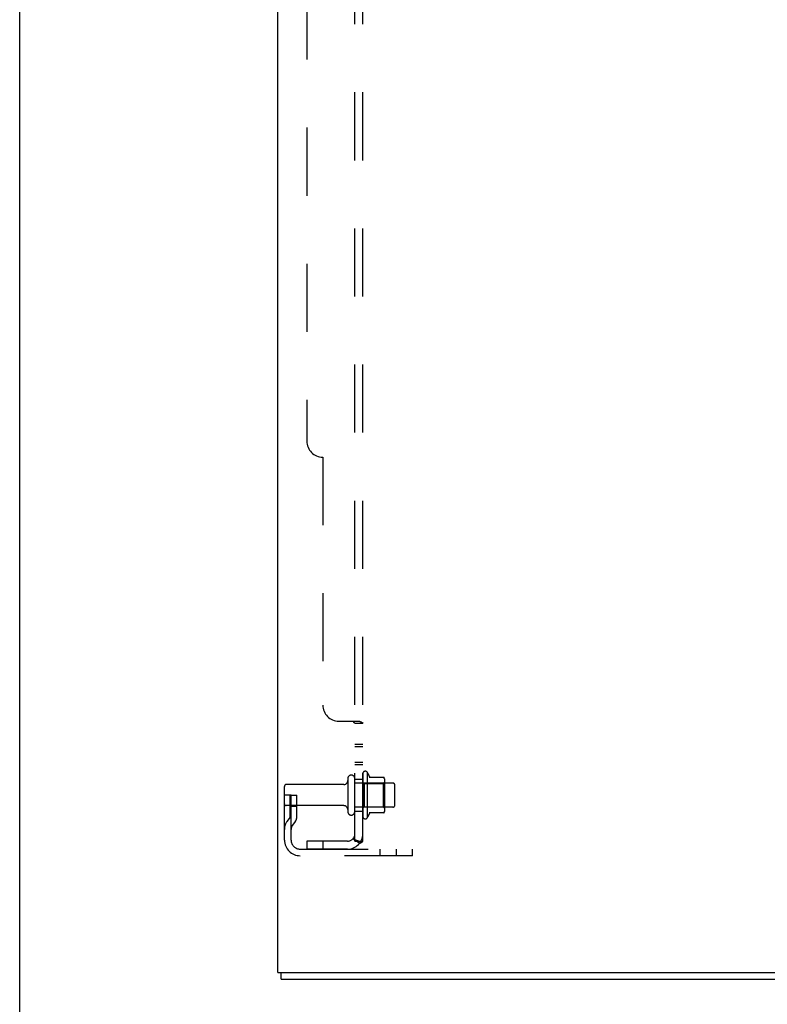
# Model space of a CAD drawing. Header units: inches. Extents: x 0 to 193, y 0 to 125.
# Tile 11 of 256: x 0 to 12, y 31 to 46. Entities that reach past the tile are written whole.
import ezdxf

# ---------------------------------------------------------------- set-up
doc = ezdxf.new("R2010")
doc.units = ezdxf.units.IN
doc.header["$LTSCALE"] = 10.635988
doc.header["$MEASUREMENT"] = 0
doc.linetypes.add('HIDDEN', pattern=[0.2, 0.1, -0.1])
doc.layers.get('0').update_dxf_attribs({"linetype": 'CONTINUOUS'})
doc.layers.add('DEFAULT_2', color=8, linetype='HIDDEN')
doc.layers.add('SUBPANEL', color=7, linetype='CONTINUOUS')

msp = doc.modelspace()

# ---------------------------------------------------------------- linework, layer by layer
at = {"color": 7, "linetype": 'Continuous'}
for p, q in [((0, 0), (0, 125.129)), ((4.082, 31.166), (4.082, 31.27)), ((4.082, 31.166), (15.978, 31.166))]:
    msp.add_line(p, q, dxfattribs=at)
at = {"color": 3, "linetype": 'Continuous'}
for q in [(4.03, 94.238), (16.03, 31.27)]:
    msp.add_line((4.03, 31.27), q, dxfattribs=at)
at = {"layer": 'DEFAULT_2', "color": 8, "linetype": 'HIDDEN'}
for p, q in [((5.359, 34.375), (5.359, 33.707)), ((5.429, 34.396), (5.429, 33.685)), ((5.685, 34.318), (5.457, 34.318)), ((4.134, 33.339), (4.134, 34.176)), ((5.062, 34.206), (4.164, 34.206)), ((5.124, 34.298), (5.124, 33.783)), ((5.234, 33.783), (5.234, 34.298)), ((5.829, 34.228), (5.234, 34.228)), ((5.379, 34.224), (5.359, 34.244)), ((5.379, 34.224), (5.675, 34.224)), ((5.379, 34.224), (5.379, 33.857)), ((5.675, 34.224), (5.695, 34.244)), ((5.675, 34.224), (5.675, 33.857)), ((5.695, 34.296), (5.695, 33.785)), ((5.859, 33.883), (5.859, 34.198)), ((4.238, 34.041), (4.134, 34.041)), ((4.224, 33.7), (4.224, 34.041)), ((4.238, 34.041), (4.328, 34.041)), ((4.238, 33.339), (4.238, 34.041)), ((4.328, 33.7), (4.328, 34.041)), ((5.062, 33.876), (4.164, 33.876)), ((4.224, 33.866), (4.328, 33.866)), ((5.829, 33.853), (5.234, 33.853)), ((5.379, 33.857), (5.359, 33.837)), ((5.379, 33.857), (5.675, 33.857)), ((5.675, 33.857), (5.695, 33.837)), ((4.222, 33.694), (4.173, 33.626)), ((5.685, 33.763), (5.457, 33.763)), ((4.307, 33.634), (4.258, 33.566)), ((4.381, 33.197), (6.134, 33.197)), ((6.134, 33.093), (4.381, 33.093)), ((5.631, 33.093), (5.631, 33.197)), ((5.887, 33.093), (5.887, 33.197)), ((6.134, 33.093), (6.134, 33.197))]:
    msp.add_line(p, q, dxfattribs=at)
for centre, radius, start, end in [((5.179, 34.298), 0.055, 0, 180), ((5.397, 34.375), 0.0384, 34.4497, 180), ((4.829, 34.041), 0.698, 23.9679, 30.6631), ((5.476, 34.328), 0.01, 203.9679, 270), ((5.685, 34.308), 0.01, 5.1938, 90), ((5.554, 34.296), 0.141, 0, 5.2081), ((4.164, 34.176), 0.03, 90, 180), ((5.062, 34.268), 0.0625, 270, 360), ((5.829, 34.198), 0.03, 0, 90), ((4.164, 33.906), 0.03, 180, 270), ((5.062, 33.813), 0.0625, 0, 90), ((5.829, 33.883), 0.03, 270, 360), ((4.214, 33.7), 0.01, 324.2461, 360), ((4.214, 33.7), 0.114, 324.2461, 360), ((5.179, 33.783), 0.055, 180, 360), ((5.397, 33.707), 0.0384, 180, 325.5503), ((4.829, 34.041), 0.698, 329.3369, 336.0321), ((5.476, 33.753), 0.01, 90, 156.0321), ((5.685, 33.773), 0.01, 270, 354.8062), ((5.554, 33.785), 0.141, 354.7919, 360), ((4.342, 33.505), 0.208, 144.2461, 180), ((4.342, 33.505), 0.104, 144.2461, 180), ((4.381, 33.339), 0.246, 180, 270), ((4.381, 33.339), 0.142, 180, 270)]:
    msp.add_arc(centre, radius, start, end, dxfattribs=at)
at = {"layer": 'SUBPANEL', "color": 8, "linetype": 'HIDDEN'}
for p, q in [((5.234, 33.322), (5.234, 89.009)), ((5.359, 33.322), (5.359, 89.009)), ((4.484, 82.759), (4.484, 39.572)), ((4.734, 39.322), (4.734, 35.447)), ((4.984, 35.197), (5.305, 35.197)), ((5.208, 35.192), (5.208, 35.19)), ((5.234, 35.162), (5.359, 35.162)), ((5.234, 34.836), (5.359, 34.836)), ((5.234, 34.8), (5.359, 34.8)), ((5.234, 34.555), (5.359, 34.555)), ((5.234, 34.519), (5.359, 34.519)), ((5.234, 34.291), (5.359, 34.291)), ((5.234, 33.791), (5.359, 33.791)), ((5.122, 33.322), (4.484, 33.322)), ((4.484, 33.322), (4.484, 33.197)), ((4.734, 33.322), (4.734, 33.197)), ((5.305, 33.283), (5.209, 33.363)), ((5.234, 33.322), (5.359, 33.322)), ((5.122, 33.197), (4.484, 33.197))]:
    msp.add_line(p, q, dxfattribs=at)
for points in [[(5.209, 35.197), (5.208, 35.195), (5.208, 35.193), (5.208, 35.192), (5.208, 35.19), (5.209, 35.189), (5.21, 35.187), (5.21, 35.186), (5.212, 35.184), (5.213, 35.183), (5.214, 35.181), (5.216, 35.18), (5.218, 35.178), (5.22, 35.177), (5.224, 35.174)], [(5.209, 35.197), (5.208, 35.195), (5.208, 35.193)], [(5.21, 35.187), (5.21, 35.186), (5.212, 35.184), (5.213, 35.183), (5.214, 35.181), (5.216, 35.18), (5.218, 35.178)], [(5.224, 35.174), (5.225, 35.173), (5.227, 35.172), (5.229, 35.17), (5.231, 35.169), (5.232, 35.167), (5.233, 35.166), (5.234, 35.164), (5.234, 35.163), (5.234, 35.162)], [(5.227, 35.172), (5.229, 35.17), (5.231, 35.169), (5.232, 35.167), (5.233, 35.166), (5.234, 35.164), (5.234, 35.163), (5.234, 35.162)], [(5.305, 35.197), (5.307, 35.195), (5.31, 35.194), (5.312, 35.192), (5.315, 35.191), (5.319, 35.189), (5.322, 35.187), (5.326, 35.186)], [(5.305, 35.197), (5.307, 35.195), (5.31, 35.194), (5.312, 35.192)], [(5.326, 35.186), (5.333, 35.183), (5.337, 35.181), (5.34, 35.18)], [(5.34, 35.18), (5.343, 35.178), (5.346, 35.177), (5.349, 35.175), (5.352, 35.173), (5.354, 35.171), (5.356, 35.17), (5.357, 35.168), (5.358, 35.166), (5.359, 35.164), (5.359, 35.163), (5.359, 35.162)], [(5.346, 35.177), (5.349, 35.175), (5.352, 35.173)], [(5.356, 35.17), (5.357, 35.168), (5.358, 35.166)], [(5.359, 35.164), (5.359, 35.163), (5.359, 35.162)], [(5.209, 33.363), (5.208, 33.362), (5.208, 33.361), (5.208, 33.36), (5.208, 33.36), (5.209, 33.358), (5.21, 33.357), (5.21, 33.356), (5.212, 33.354), (5.213, 33.353), (5.214, 33.351), (5.216, 33.349), (5.22, 33.345)], [(5.22, 33.345), (5.222, 33.343), (5.224, 33.341), (5.225, 33.339), (5.227, 33.337), (5.229, 33.334), (5.231, 33.332), (5.232, 33.33), (5.233, 33.327), (5.234, 33.325), (5.234, 33.324), (5.234, 33.322)], [(5.294, 33.322), (5.294, 33.322), (5.294, 33.322), (5.294, 33.322), (5.294, 33.322), (5.293, 33.322), (5.293, 33.322), (5.292, 33.322), (5.292, 33.322), (5.291, 33.322), (5.291, 33.322), (5.29, 33.322), (5.29, 33.322), (5.289, 33.323), (5.288, 33.323), (5.288, 33.323), (5.287, 33.323), (5.286, 33.323), (5.286, 33.323), (5.285, 33.323), (5.284, 33.324), (5.283, 33.324), (5.283, 33.324), (5.282, 33.324), (5.281, 33.324), (5.28, 33.324), (5.28, 33.325), (5.279, 33.325), (5.278, 33.325), (5.277, 33.325), (5.276, 33.325), (5.276, 33.326), (5.275, 33.326), (5.274, 33.326), (5.273, 33.326), (5.272, 33.327), (5.271, 33.327), (5.271, 33.327), (5.27, 33.327), (5.269, 33.328), (5.268, 33.328), (5.267, 33.328), (5.266, 33.329), (5.265, 33.329), (5.264, 33.329), (5.263, 33.33), (5.262, 33.33), (5.261, 33.33), (5.26, 33.331), (5.259, 33.331), (5.258, 33.331), (5.257, 33.332), (5.256, 33.332), (5.255, 33.332), (5.254, 33.333), (5.253, 33.333), (5.252, 33.334), (5.251, 33.334), (5.25, 33.335), (5.249, 33.335), (5.249, 33.335), (5.248, 33.336), (5.247, 33.336), (5.246, 33.337), (5.245, 33.337), (5.244, 33.337), (5.243, 33.338), (5.243, 33.338), (5.242, 33.338), (5.241, 33.339), (5.24, 33.339), (5.239, 33.34), (5.239, 33.34), (5.238, 33.34), (5.237, 33.341), (5.237, 33.341), (5.236, 33.342), (5.235, 33.342), (5.235, 33.342), (5.234, 33.343), (5.233, 33.343), (5.233, 33.343), (5.232, 33.344), (5.232, 33.344), (5.231, 33.344), (5.231, 33.345), (5.23, 33.345), (5.23, 33.345), (5.23, 33.345)], [(5.23, 33.345), (5.23, 33.345), (5.23, 33.345), (5.23, 33.345), (5.23, 33.345), (5.231, 33.344), (5.231, 33.344), (5.231, 33.344), (5.232, 33.344), (5.232, 33.343), (5.233, 33.343), (5.233, 33.343), (5.234, 33.342)], [(5.291, 33.322), (5.291, 33.322), (5.292, 33.322), (5.293, 33.322), (5.293, 33.322), (5.293, 33.322), (5.294, 33.322), (5.294, 33.322)], [(5.305, 33.283), (5.307, 33.286), (5.31, 33.288), (5.312, 33.29), (5.315, 33.292), (5.319, 33.294), (5.322, 33.295), (5.326, 33.297), (5.329, 33.299), (5.333, 33.3), (5.337, 33.302), (5.34, 33.303), (5.343, 33.305), (5.346, 33.306), (5.349, 33.308), (5.352, 33.31), (5.354, 33.311), (5.356, 33.313), (5.357, 33.315), (5.358, 33.317), (5.359, 33.319), (5.359, 33.32), (5.359, 33.322)]]:
    msp.add_lwpolyline(points, dxfattribs=at)
for centre, radius, start, end in [((4.734, 39.572), 0.25, 180, 270), ((4.984, 35.447), 0.25, 180, 270), ((5.122, 33.434), 0.237, 270, 360), ((5.122, 33.434), 0.112, 270, 360)]:
    msp.add_arc(centre, radius, start, end, dxfattribs=at)

doc.saveas('drawing.dxf')
